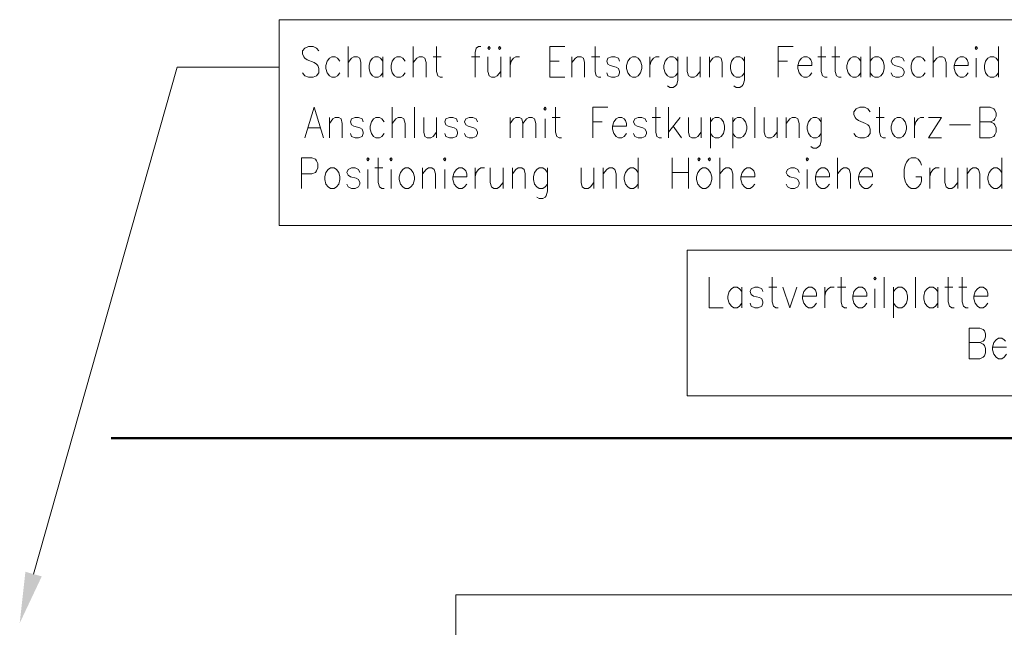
# Model space of a CAD drawing. Extents: x 193 to 943, y 26 to 526.
# Tile 16 of 207: x 245 to 306, y 143 to 180. Entities that reach past the tile are written whole.
import ezdxf
from ezdxf.lldxf.tags import DXFTag

# ---------------------------------------------------------------- set-up
doc = ezdxf.new("R2010")
doc.units = 0
doc.layers.get('0').update_dxf_attribs({"lineweight": 25})
doc.layers.add('KG4_HLS_S_____ZEICHNEN_EXIT', color=180, linetype='GRENZE1', lineweight=50, true_color=0x3f00ff)
doc.layers.add('KG4_HLS_TEXTE', color=7, linetype='Continuous', lineweight=13)
tags = doc.linetypes.add('GRENZE1', pattern='A,0.25,-0.1,[133,ARIALN.TTF,S=0.1,R=0,X=-0.1,Y=0],-0.1,1', length=1.45).pattern_tags.tags
tags[16:17] = [DXFTag(74, 4), DXFTag(75, 0), DXFTag(340, '0'), DXFTag(46, 1.0), DXFTag(50, 0.0), DXFTag(44, 0.0), DXFTag(45, 0.0)]
tags[14:15] = [DXFTag(74, 4), DXFTag(75, 0), DXFTag(340, '0'), DXFTag(46, 1.0), DXFTag(50, 0.0), DXFTag(44, 0.0), DXFTag(45, 0.0)]
tags[4:5] = [DXFTag(74, 4), DXFTag(75, 0), DXFTag(340, '0'), DXFTag(46, 1.0), DXFTag(50, 0.0), DXFTag(44, 0.0), DXFTag(45, 0.0)]
tags = doc.linetypes.add('STRICHPUNKT2', pattern=[12.7, 6.35, -3.175, 0, -3.175]).pattern_tags.tags
tags[10:11] = [DXFTag(74, 4), DXFTag(75, 0), DXFTag(340, '0'), DXFTag(46, 0.0), DXFTag(50, 0.0), DXFTag(44, 0.0), DXFTag(45, 0.0)]
tags[8:9] = [DXFTag(74, 4), DXFTag(75, 0), DXFTag(340, '0'), DXFTag(46, 0.0), DXFTag(50, 0.0), DXFTag(44, 0.0), DXFTag(45, 0.0)]
tags[6:7] = [DXFTag(74, 4), DXFTag(75, 0), DXFTag(340, '0'), DXFTag(46, 0.0), DXFTag(50, 0.0), DXFTag(44, 0.0), DXFTag(45, 0.0)]
tags[4:5] = [DXFTag(74, 4), DXFTag(75, 0), DXFTag(340, '0'), DXFTag(46, 0.0), DXFTag(50, 0.0), DXFTag(44, 0.0), DXFTag(45, 0.0)]

# ---------------------------------------------------------------- blocks, each defined once
blk = doc.blocks.new('DWGOBJEKT-A069I18W7N', base_point=(245.355, 143.036))
at = {"color": 0, "linetype": 'ByBlock', "lineweight": -2, "ltscale": 0.13}
for p, q in [((261.253, 180.014), (353.91, 180.014)), ((261.253, 167.402), (261.253, 180.014)), ((262.831, 178.275), (262.688, 178.096)), ((262.688, 178.096), (262.688, 177.918)), ((263.045, 178.364), (262.831, 178.275)), ((263.331, 178.364), (263.045, 178.364)), ((263.545, 178.275), (263.331, 178.364)), ((263.688, 178.096), (263.545, 178.275)), ((265.474, 178.364), (265.474, 176.489)), ((269.474, 178.364), (269.474, 176.489)), ((270.903, 178.364), (270.903, 176.846)), ((273.331, 178.275), (273.26, 178.007)), ((273.26, 178.007), (273.26, 176.489)), ((273.474, 178.364), (273.331, 178.275)), ((273.617, 178.364), (273.474, 178.364)), ((274.117, 178.364), (274.045, 178.275)), ((274.045, 178.275), (274.117, 178.186)), ((274.188, 178.275), (274.117, 178.364)), ((274.117, 178.186), (274.188, 178.275)), ((274.76, 178.364), (274.688, 178.275)), ((274.688, 178.275), (274.76, 178.186)), ((274.831, 178.275), (274.76, 178.364)), ((274.76, 178.186), (274.831, 178.275)), ((277.831, 178.364), (277.831, 176.489)), ((277.831, 178.364), (278.76, 178.364)), ((280.617, 178.364), (280.617, 176.846)), ((291.831, 178.364), (291.831, 176.489)), ((291.831, 178.364), (292.76, 178.364)), ((294.474, 178.364), (294.474, 176.846)), ((295.331, 178.364), (295.331, 176.846)), ((297.474, 178.364), (297.474, 176.489)), ((301.331, 178.364), (301.331, 176.489)), ((303.974, 178.364), (303.903, 178.275)), ((303.903, 178.275), (303.974, 178.186)), ((304.045, 178.275), (303.974, 178.364)), ((303.974, 178.186), (304.045, 178.275)), ((305.331, 178.364), (305.331, 176.489)), ((262.688, 177.918), (262.76, 177.739)), ((262.76, 177.739), (262.831, 177.65)), ((262.831, 177.65), (262.974, 177.561)), ((262.974, 177.561), (263.403, 177.382)), ((263.403, 177.382), (263.545, 177.293)), ((264.188, 177.471), (264.117, 177.203)), ((264.331, 177.65), (264.188, 177.471)), ((264.474, 177.739), (264.331, 177.65)), ((264.688, 177.739), (264.474, 177.739)), ((264.831, 177.65), (264.688, 177.739)), ((264.974, 177.471), (264.831, 177.65)), ((265.474, 177.382), (265.688, 177.65)), ((265.688, 177.65), (265.831, 177.739)), ((265.831, 177.739), (266.045, 177.739)), ((266.045, 177.739), (266.188, 177.65)), ((266.188, 177.65), (266.26, 177.382)), ((266.26, 177.382), (266.26, 176.489)), ((266.831, 177.471), (266.76, 177.203)), ((266.974, 177.65), (266.831, 177.471)), ((267.117, 177.739), (266.974, 177.65)), ((267.331, 177.739), (267.117, 177.739)), ((267.474, 177.65), (267.331, 177.739)), ((267.617, 177.471), (267.474, 177.65)), ((267.617, 177.739), (267.617, 176.489)), ((268.188, 177.471), (268.117, 177.203)), ((268.331, 177.65), (268.188, 177.471)), ((268.474, 177.739), (268.331, 177.65)), ((268.688, 177.739), (268.474, 177.739)), ((268.831, 177.65), (268.688, 177.739)), ((268.974, 177.471), (268.831, 177.65)), ((269.474, 177.382), (269.688, 177.65)), ((269.688, 177.65), (269.831, 177.739)), ((269.831, 177.739), (270.045, 177.739)), ((270.045, 177.739), (270.188, 177.65)), ((270.188, 177.65), (270.26, 177.382)), ((270.26, 177.382), (270.26, 176.489)), ((270.688, 177.739), (271.188, 177.739)), ((273.045, 177.739), (273.545, 177.739)), ((274.045, 177.739), (274.045, 176.846)), ((274.831, 177.739), (274.831, 176.489)), ((275.403, 177.739), (275.403, 176.489)), ((275.403, 177.203), (275.474, 177.471)), ((275.474, 177.471), (275.617, 177.65)), ((275.617, 177.65), (275.76, 177.739)), ((275.76, 177.739), (275.974, 177.739)), ((277.831, 177.471), (278.403, 177.471)), ((279.188, 177.739), (279.188, 176.489)), ((279.188, 177.382), (279.403, 177.65)), ((279.403, 177.65), (279.545, 177.739)), ((279.545, 177.739), (279.76, 177.739)), ((279.76, 177.739), (279.903, 177.65)), ((279.903, 177.65), (279.974, 177.382)), ((279.974, 177.382), (279.974, 176.489)), ((280.403, 177.739), (280.903, 177.739)), ((281.403, 177.65), (281.331, 177.471)), ((281.331, 177.471), (281.403, 177.293)), ((281.617, 177.739), (281.403, 177.65)), ((281.831, 177.739), (281.617, 177.739)), ((282.045, 177.65), (281.831, 177.739)), ((282.117, 177.471), (282.045, 177.65)), ((282.617, 177.471), (282.545, 177.203)), ((282.76, 177.65), (282.617, 177.471)), ((282.903, 177.739), (282.76, 177.65)), ((283.117, 177.739), (282.903, 177.739)), ((283.26, 177.65), (283.117, 177.739)), ((283.403, 177.471), (283.26, 177.65)), ((283.474, 177.203), (283.403, 177.471)), ((283.974, 177.739), (283.974, 176.489)), ((283.974, 177.203), (284.045, 177.471)), ((284.045, 177.471), (284.188, 177.65)), ((284.188, 177.65), (284.331, 177.739)), ((284.331, 177.739), (284.545, 177.739)), ((284.903, 177.471), (284.831, 177.203)), ((285.045, 177.65), (284.903, 177.471)), ((285.188, 177.739), (285.045, 177.65)), ((285.403, 177.739), (285.188, 177.739)), ((285.545, 177.65), (285.403, 177.739)), ((285.688, 177.471), (285.545, 177.65)), ((285.688, 177.739), (285.688, 176.311)), ((286.26, 177.739), (286.26, 176.846)), ((287.045, 177.739), (287.045, 176.489)), ((287.617, 177.739), (287.617, 176.489)), ((287.617, 177.382), (287.831, 177.65)), ((287.831, 177.65), (287.974, 177.739)), ((287.974, 177.739), (288.188, 177.739)), ((288.188, 177.739), (288.331, 177.65)), ((288.331, 177.65), (288.403, 177.382)), ((288.403, 177.382), (288.403, 176.489)), ((288.974, 177.471), (288.903, 177.203)), ((289.117, 177.65), (288.974, 177.471)), ((289.26, 177.739), (289.117, 177.65)), ((289.474, 177.739), (289.26, 177.739)), ((289.617, 177.65), (289.474, 177.739)), ((289.76, 177.471), (289.617, 177.65)), ((289.76, 177.739), (289.76, 176.311)), ((291.831, 177.471), (292.403, 177.471)), ((293.117, 177.471), (293.045, 177.203)), ((293.26, 177.65), (293.117, 177.471)), ((293.403, 177.739), (293.26, 177.65)), ((293.617, 177.739), (293.403, 177.739)), ((293.76, 177.65), (293.617, 177.739)), ((293.831, 177.561), (293.76, 177.65)), ((293.903, 177.382), (293.831, 177.561)), ((293.903, 177.203), (293.903, 177.382)), ((294.26, 177.739), (294.76, 177.739)), ((295.117, 177.739), (295.617, 177.739)), ((296.117, 177.471), (296.045, 177.203)), ((296.26, 177.65), (296.117, 177.471)), ((296.403, 177.739), (296.26, 177.65)), ((296.617, 177.739), (296.403, 177.739)), ((296.76, 177.65), (296.617, 177.739)), ((296.903, 177.471), (296.76, 177.65)), ((296.903, 177.739), (296.903, 176.489)), ((297.474, 177.471), (297.617, 177.65)), ((297.617, 177.65), (297.76, 177.739)), ((297.76, 177.739), (297.974, 177.739)), ((297.974, 177.739), (298.117, 177.65)), ((298.117, 177.65), (298.26, 177.471)), ((298.26, 177.471), (298.331, 177.203)), ((298.831, 177.65), (298.76, 177.471)), ((298.76, 177.471), (298.831, 177.293)), ((299.045, 177.739), (298.831, 177.65)), ((299.26, 177.739), (299.045, 177.739)), ((299.474, 177.65), (299.26, 177.739)), ((299.545, 177.471), (299.474, 177.65)), ((300.045, 177.471), (299.974, 177.203)), ((300.188, 177.65), (300.045, 177.471)), ((300.331, 177.739), (300.188, 177.65)), ((300.545, 177.739), (300.331, 177.739)), ((300.688, 177.65), (300.545, 177.739)), ((300.831, 177.471), (300.688, 177.65)), ((301.331, 177.382), (301.545, 177.65)), ((301.545, 177.65), (301.688, 177.739)), ((301.688, 177.739), (301.903, 177.739)), ((301.903, 177.739), (302.045, 177.65)), ((302.045, 177.65), (302.117, 177.382)), ((302.117, 177.382), (302.117, 176.489)), ((302.688, 177.471), (302.617, 177.203)), ((302.831, 177.65), (302.688, 177.471)), ((302.974, 177.739), (302.831, 177.65)), ((303.188, 177.739), (302.974, 177.739)), ((303.331, 177.65), (303.188, 177.739)), ((303.403, 177.561), (303.331, 177.65)), ((303.474, 177.382), (303.403, 177.561)), ((303.474, 177.203), (303.474, 177.382)), ((303.974, 177.65), (303.974, 176.489)), ((304.545, 177.471), (304.474, 177.203)), ((304.688, 177.65), (304.545, 177.471)), ((304.831, 177.739), (304.688, 177.65)), ((305.045, 177.739), (304.831, 177.739)), ((305.188, 177.65), (305.045, 177.739)), ((305.331, 177.471), (305.188, 177.65)), ((246.206, 146.043), (255.003, 177.114)), ((255.003, 177.114), (261.253, 177.114)), ((263.545, 177.293), (263.617, 177.203)), ((263.617, 177.203), (263.688, 177.025)), ((263.688, 177.025), (263.688, 176.757)), ((264.117, 177.203), (264.117, 177.025)), ((264.117, 177.025), (264.188, 176.757)), ((266.76, 177.203), (266.76, 177.025)), ((266.76, 177.025), (266.831, 176.757)), ((268.117, 177.203), (268.117, 177.025)), ((268.117, 177.025), (268.188, 176.757)), ((270.903, 176.846), (270.974, 176.578)), ((274.045, 176.846), (274.117, 176.578)), ((274.617, 176.578), (274.831, 176.846)), ((280.617, 176.846), (280.688, 176.578)), ((281.403, 177.293), (281.545, 177.203)), ((281.545, 177.203), (281.903, 177.114)), ((281.903, 177.114), (282.045, 177.025)), ((282.045, 177.025), (282.117, 176.846)), ((282.117, 176.846), (282.117, 176.757)), ((282.545, 177.203), (282.545, 177.025)), ((282.545, 177.025), (282.617, 176.757)), ((283.403, 176.757), (283.474, 177.025)), ((283.474, 177.025), (283.474, 177.203)), ((284.831, 177.203), (284.831, 177.025)), ((284.831, 177.025), (284.903, 176.757)), ((286.26, 176.846), (286.331, 176.578)), ((286.831, 176.578), (287.045, 176.846)), ((288.903, 177.203), (288.903, 177.025)), ((288.903, 177.025), (288.974, 176.757)), ((293.045, 177.203), (293.903, 177.203)), ((293.045, 177.203), (293.045, 177.025)), ((293.045, 177.025), (293.117, 176.757)), ((294.474, 176.846), (294.545, 176.578)), ((295.331, 176.846), (295.403, 176.578)), ((296.045, 177.203), (296.045, 177.025)), ((296.045, 177.025), (296.117, 176.757)), ((298.331, 177.025), (298.26, 176.757)), ((298.331, 177.203), (298.331, 177.025)), ((298.831, 177.293), (298.974, 177.203)), ((298.974, 177.203), (299.331, 177.114)), ((299.331, 177.114), (299.474, 177.025)), ((299.474, 177.025), (299.545, 176.846)), ((299.545, 176.846), (299.545, 176.757)), ((299.974, 177.203), (299.974, 177.025)), ((299.974, 177.025), (300.045, 176.757)), ((302.617, 177.203), (303.474, 177.203)), ((302.617, 177.203), (302.617, 177.025)), ((302.617, 177.025), (302.688, 176.757)), ((304.474, 177.203), (304.474, 177.025)), ((304.474, 177.025), (304.545, 176.757)), ((262.831, 176.578), (262.688, 176.757)), ((263.045, 176.489), (262.831, 176.578)), ((263.331, 176.489), (263.045, 176.489)), ((263.545, 176.578), (263.331, 176.489)), ((263.688, 176.757), (263.545, 176.578)), ((264.188, 176.757), (264.331, 176.578)), ((264.331, 176.578), (264.474, 176.489)), ((264.474, 176.489), (264.688, 176.489)), ((264.688, 176.489), (264.831, 176.578)), ((264.831, 176.578), (264.974, 176.757)), ((266.831, 176.757), (266.974, 176.578)), ((266.974, 176.578), (267.117, 176.489)), ((267.117, 176.489), (267.331, 176.489)), ((267.331, 176.489), (267.474, 176.578)), ((267.474, 176.578), (267.617, 176.757)), ((268.188, 176.757), (268.331, 176.578)), ((268.331, 176.578), (268.474, 176.489)), ((268.474, 176.489), (268.688, 176.489)), ((268.688, 176.489), (268.831, 176.578)), ((268.831, 176.578), (268.974, 176.757)), ((270.974, 176.578), (271.117, 176.489)), ((271.117, 176.489), (271.26, 176.489)), ((274.117, 176.578), (274.26, 176.489)), ((274.26, 176.489), (274.474, 176.489)), ((274.474, 176.489), (274.617, 176.578)), ((277.831, 176.489), (278.76, 176.489)), ((280.688, 176.578), (280.831, 176.489)), ((280.831, 176.489), (280.974, 176.489)), ((281.403, 176.578), (281.331, 176.757)), ((281.617, 176.489), (281.403, 176.578)), ((281.831, 176.489), (281.617, 176.489)), ((282.045, 176.578), (281.831, 176.489)), ((282.117, 176.757), (282.045, 176.578)), ((282.617, 176.757), (282.76, 176.578)), ((282.76, 176.578), (282.903, 176.489)), ((282.903, 176.489), (283.117, 176.489)), ((283.117, 176.489), (283.26, 176.578)), ((283.26, 176.578), (283.403, 176.757)), ((284.903, 176.757), (285.045, 176.578)), ((285.045, 176.578), (285.188, 176.489)), ((285.188, 176.489), (285.403, 176.489)), ((285.403, 176.489), (285.545, 176.578)), ((285.545, 176.578), (285.688, 176.757)), ((285.688, 176.311), (285.617, 176.043)), ((286.331, 176.578), (286.474, 176.489)), ((286.474, 176.489), (286.688, 176.489)), ((286.688, 176.489), (286.831, 176.578)), ((288.974, 176.757), (289.117, 176.578)), ((289.117, 176.578), (289.26, 176.489)), ((289.26, 176.489), (289.474, 176.489)), ((289.474, 176.489), (289.617, 176.578)), ((289.617, 176.578), (289.76, 176.757)), ((289.76, 176.311), (289.688, 176.043)), ((293.117, 176.757), (293.26, 176.578)), ((293.26, 176.578), (293.403, 176.489)), ((293.403, 176.489), (293.617, 176.489)), ((293.617, 176.489), (293.76, 176.578)), ((293.76, 176.578), (293.903, 176.757)), ((294.545, 176.578), (294.688, 176.489)), ((294.688, 176.489), (294.831, 176.489)), ((295.403, 176.578), (295.545, 176.489)), ((295.545, 176.489), (295.688, 176.489)), ((296.117, 176.757), (296.26, 176.578)), ((296.26, 176.578), (296.403, 176.489)), ((296.403, 176.489), (296.617, 176.489)), ((296.617, 176.489), (296.76, 176.578)), ((296.76, 176.578), (296.903, 176.757)), ((297.617, 176.578), (297.474, 176.757)), ((297.76, 176.489), (297.617, 176.578)), ((297.974, 176.489), (297.76, 176.489)), ((298.117, 176.578), (297.974, 176.489)), ((298.26, 176.757), (298.117, 176.578)), ((298.831, 176.578), (298.76, 176.757)), ((299.045, 176.489), (298.831, 176.578)), ((299.26, 176.489), (299.045, 176.489)), ((299.474, 176.578), (299.26, 176.489)), ((299.545, 176.757), (299.474, 176.578)), ((300.045, 176.757), (300.188, 176.578)), ((300.188, 176.578), (300.331, 176.489)), ((300.331, 176.489), (300.545, 176.489)), ((300.545, 176.489), (300.688, 176.578)), ((300.688, 176.578), (300.831, 176.757)), ((302.688, 176.757), (302.831, 176.578)), ((302.831, 176.578), (302.974, 176.489)), ((302.974, 176.489), (303.188, 176.489)), ((303.188, 176.489), (303.331, 176.578)), ((303.331, 176.578), (303.474, 176.757)), ((304.545, 176.757), (304.688, 176.578)), ((304.688, 176.578), (304.831, 176.489)), ((304.831, 176.489), (305.045, 176.489)), ((305.045, 176.489), (305.188, 176.578)), ((305.188, 176.578), (305.331, 176.757)), ((285.188, 175.864), (285.045, 175.953)), ((285.403, 175.864), (285.188, 175.864)), ((285.545, 175.953), (285.403, 175.864)), ((285.617, 176.043), (285.545, 175.953)), ((289.26, 175.864), (289.117, 175.953)), ((289.474, 175.864), (289.26, 175.864)), ((289.617, 175.953), (289.474, 175.864)), ((289.688, 176.043), (289.617, 175.953)), ((263.403, 174.645), (262.831, 172.77)), ((263.403, 174.645), (263.974, 172.77)), ((268.188, 174.645), (268.188, 172.77)), ((269.545, 174.645), (269.545, 172.77)), ((277.545, 174.645), (277.474, 174.556)), ((277.474, 174.556), (277.545, 174.467)), ((277.617, 174.556), (277.545, 174.645)), ((277.545, 174.467), (277.617, 174.556)), ((278.188, 174.645), (278.188, 173.128)), ((280.474, 174.645), (280.474, 172.77)), ((280.474, 174.645), (281.403, 174.645)), ((284.331, 174.645), (284.331, 173.128)), ((285.117, 174.645), (285.117, 172.77)), ((290.403, 174.645), (290.403, 172.77)), ((296.617, 174.556), (296.474, 174.378)), ((296.474, 174.378), (296.474, 174.199)), ((296.831, 174.645), (296.617, 174.556)), ((297.117, 174.645), (296.831, 174.645)), ((297.331, 174.556), (297.117, 174.645)), ((297.474, 174.378), (297.331, 174.556)), ((298.045, 174.645), (298.045, 173.128)), ((304.188, 174.645), (304.188, 172.77)), ((304.188, 174.645), (304.831, 174.645)), ((304.831, 174.645), (305.045, 174.556)), ((305.045, 174.556), (305.117, 174.467)), ((305.117, 174.467), (305.188, 174.288)), ((264.331, 174.02), (264.331, 172.77)), ((264.331, 173.663), (264.545, 173.931)), ((264.545, 173.931), (264.688, 174.02)), ((264.688, 174.02), (264.903, 174.02)), ((264.903, 174.02), (265.045, 173.931)), ((265.045, 173.931), (265.117, 173.663)), ((265.688, 173.931), (265.617, 173.753)), ((265.903, 174.02), (265.688, 173.931)), ((266.117, 174.02), (265.903, 174.02)), ((266.331, 173.931), (266.117, 174.02)), ((266.403, 173.753), (266.331, 173.931)), ((267.045, 173.931), (266.903, 173.753)), ((267.188, 174.02), (267.045, 173.931)), ((267.403, 174.02), (267.188, 174.02)), ((267.545, 173.931), (267.403, 174.02)), ((267.688, 173.753), (267.545, 173.931)), ((268.188, 173.663), (268.403, 173.931)), ((268.403, 173.931), (268.545, 174.02)), ((268.545, 174.02), (268.76, 174.02)), ((268.76, 174.02), (268.903, 173.931)), ((268.903, 173.931), (268.974, 173.663)), ((270.117, 174.02), (270.117, 173.128)), ((270.903, 174.02), (270.903, 172.77)), ((271.474, 173.931), (271.403, 173.753)), ((271.688, 174.02), (271.474, 173.931)), ((271.903, 174.02), (271.688, 174.02)), ((272.117, 173.931), (271.903, 174.02)), ((272.188, 173.753), (272.117, 173.931)), ((272.688, 173.931), (272.617, 173.753)), ((272.903, 174.02), (272.688, 173.931)), ((273.117, 174.02), (272.903, 174.02)), ((273.331, 173.931), (273.117, 174.02)), ((273.403, 173.753), (273.331, 173.931)), ((275.403, 174.02), (275.403, 172.77)), ((275.403, 173.663), (275.617, 173.931)), ((275.617, 173.931), (275.76, 174.02)), ((275.76, 174.02), (275.974, 174.02)), ((275.974, 174.02), (276.117, 173.931)), ((276.117, 173.931), (276.188, 173.663)), ((276.188, 173.663), (276.403, 173.931)), ((276.403, 173.931), (276.545, 174.02)), ((276.545, 174.02), (276.76, 174.02)), ((276.76, 174.02), (276.903, 173.931)), ((276.903, 173.931), (276.974, 173.663)), ((277.545, 173.931), (277.545, 172.77)), ((277.974, 174.02), (278.474, 174.02)), ((281.903, 173.931), (281.76, 173.753)), ((282.045, 174.02), (281.903, 173.931)), ((282.26, 174.02), (282.045, 174.02)), ((282.403, 173.931), (282.26, 174.02)), ((282.474, 173.842), (282.403, 173.931)), ((282.545, 173.663), (282.474, 173.842)), ((283.045, 173.931), (282.974, 173.753)), ((283.26, 174.02), (283.045, 173.931)), ((283.474, 174.02), (283.26, 174.02)), ((283.688, 173.931), (283.474, 174.02)), ((283.76, 173.753), (283.688, 173.931)), ((284.117, 174.02), (284.617, 174.02)), ((285.831, 174.02), (285.117, 173.128)), ((286.331, 174.02), (286.331, 173.128)), ((287.117, 174.02), (287.117, 172.77)), ((287.688, 174.02), (287.688, 172.145)), ((287.688, 173.753), (287.831, 173.931)), ((287.831, 173.931), (287.974, 174.02)), ((287.974, 174.02), (288.188, 174.02)), ((288.188, 174.02), (288.331, 173.931)), ((288.331, 173.931), (288.474, 173.753)), ((289.045, 174.02), (289.045, 172.145)), ((289.045, 173.753), (289.188, 173.931)), ((289.188, 173.931), (289.331, 174.02)), ((289.331, 174.02), (289.545, 174.02)), ((289.545, 174.02), (289.688, 173.931)), ((289.688, 173.931), (289.831, 173.753)), ((290.974, 174.02), (290.974, 173.128)), ((291.76, 174.02), (291.76, 172.77)), ((292.331, 174.02), (292.331, 172.77)), ((292.331, 173.663), (292.545, 173.931)), ((292.545, 173.931), (292.688, 174.02)), ((292.688, 174.02), (292.903, 174.02)), ((292.903, 174.02), (293.045, 173.931)), ((293.045, 173.931), (293.117, 173.663)), ((293.831, 173.931), (293.688, 173.753)), ((293.974, 174.02), (293.831, 173.931)), ((294.188, 174.02), (293.974, 174.02)), ((294.331, 173.931), (294.188, 174.02)), ((294.474, 173.753), (294.331, 173.931)), ((294.474, 174.02), (294.474, 172.592)), ((296.474, 174.199), (296.545, 174.02)), ((296.545, 174.02), (296.617, 173.931)), ((296.617, 173.931), (296.76, 173.842)), ((296.76, 173.842), (297.188, 173.663)), ((297.831, 174.02), (298.331, 174.02)), ((298.974, 173.931), (298.831, 173.753)), ((299.117, 174.02), (298.974, 173.931)), ((299.331, 174.02), (299.117, 174.02)), ((299.474, 173.931), (299.331, 174.02)), ((299.617, 173.753), (299.474, 173.931)), ((300.188, 174.02), (300.188, 172.77)), ((300.26, 173.753), (300.403, 173.931)), ((300.403, 173.931), (300.545, 174.02)), ((300.545, 174.02), (300.76, 174.02)), ((301.831, 174.02), (301.045, 172.77)), ((301.045, 174.02), (301.831, 174.02)), ((305.045, 173.842), (304.831, 173.753)), ((305.117, 173.931), (305.045, 173.842)), ((305.188, 174.11), (305.117, 173.931)), ((305.188, 174.288), (305.188, 174.11)), ((263.045, 173.395), (263.76, 173.395)), ((265.117, 173.663), (265.117, 172.77)), ((265.617, 173.753), (265.688, 173.574)), ((265.688, 173.574), (265.831, 173.485)), ((265.831, 173.485), (266.188, 173.395)), ((266.188, 173.395), (266.331, 173.306)), ((266.331, 173.306), (266.403, 173.128)), ((266.903, 173.753), (266.831, 173.485)), ((266.831, 173.485), (266.831, 173.306)), ((266.831, 173.306), (266.903, 173.038)), ((268.974, 173.663), (268.974, 172.77)), ((271.403, 173.753), (271.474, 173.574)), ((271.474, 173.574), (271.617, 173.485)), ((271.617, 173.485), (271.974, 173.395)), ((271.974, 173.395), (272.117, 173.306)), ((272.117, 173.306), (272.188, 173.128)), ((272.617, 173.753), (272.688, 173.574)), ((272.688, 173.574), (272.831, 173.485)), ((272.831, 173.485), (273.188, 173.395)), ((273.188, 173.395), (273.331, 173.306)), ((273.331, 173.306), (273.403, 173.128)), ((276.188, 173.663), (276.188, 172.77)), ((276.974, 173.663), (276.974, 172.77)), ((280.474, 173.753), (281.045, 173.753)), ((281.76, 173.753), (281.688, 173.485)), ((281.688, 173.485), (282.545, 173.485)), ((281.688, 173.485), (281.688, 173.306)), ((281.688, 173.306), (281.76, 173.038)), ((282.545, 173.485), (282.545, 173.663)), ((282.974, 173.753), (283.045, 173.574)), ((283.045, 173.574), (283.188, 173.485)), ((283.188, 173.485), (283.545, 173.395)), ((283.545, 173.395), (283.688, 173.306)), ((283.688, 173.306), (283.76, 173.128)), ((285.403, 173.485), (285.903, 172.77)), ((288.474, 173.753), (288.545, 173.485)), ((288.545, 173.306), (288.474, 173.038)), ((288.545, 173.485), (288.545, 173.306)), ((289.831, 173.753), (289.903, 173.485)), ((289.903, 173.306), (289.831, 173.038)), ((289.903, 173.485), (289.903, 173.306)), ((293.117, 173.663), (293.117, 172.77)), ((293.688, 173.753), (293.617, 173.485)), ((293.617, 173.485), (293.617, 173.306)), ((293.617, 173.306), (293.688, 173.038)), ((297.188, 173.663), (297.331, 173.574)), ((297.331, 173.574), (297.403, 173.485)), ((297.403, 173.485), (297.474, 173.306)), ((297.474, 173.306), (297.474, 173.038)), ((298.831, 173.753), (298.76, 173.485)), ((298.76, 173.485), (298.76, 173.306)), ((298.76, 173.306), (298.831, 173.038)), ((299.688, 173.485), (299.617, 173.753)), ((299.617, 173.038), (299.688, 173.306)), ((299.688, 173.306), (299.688, 173.485)), ((300.188, 173.485), (300.26, 173.753)), ((302.331, 173.574), (303.617, 173.574)), ((304.188, 173.753), (304.831, 173.753)), ((304.831, 173.753), (305.045, 173.663)), ((305.045, 173.663), (305.117, 173.574)), ((305.117, 173.574), (305.188, 173.395)), ((305.188, 173.395), (305.188, 173.128)), ((265.688, 172.86), (265.617, 173.038)), ((265.903, 172.77), (265.688, 172.86)), ((266.117, 172.77), (265.903, 172.77)), ((266.331, 172.86), (266.117, 172.77)), ((266.403, 173.038), (266.331, 172.86)), ((266.403, 173.128), (266.403, 173.038)), ((266.903, 173.038), (267.045, 172.86)), ((267.045, 172.86), (267.188, 172.77)), ((267.188, 172.77), (267.403, 172.77)), ((267.403, 172.77), (267.545, 172.86)), ((267.545, 172.86), (267.688, 173.038)), ((270.117, 173.128), (270.188, 172.86)), ((270.188, 172.86), (270.331, 172.77)), ((270.331, 172.77), (270.545, 172.77)), ((270.545, 172.77), (270.688, 172.86)), ((270.688, 172.86), (270.903, 173.128)), ((271.474, 172.86), (271.403, 173.038)), ((271.688, 172.77), (271.474, 172.86)), ((271.903, 172.77), (271.688, 172.77)), ((272.117, 172.86), (271.903, 172.77)), ((272.188, 173.038), (272.117, 172.86)), ((272.188, 173.128), (272.188, 173.038)), ((272.688, 172.86), (272.617, 173.038)), ((272.903, 172.77), (272.688, 172.86)), ((273.117, 172.77), (272.903, 172.77)), ((273.331, 172.86), (273.117, 172.77)), ((273.403, 173.038), (273.331, 172.86)), ((273.403, 173.128), (273.403, 173.038)), ((278.188, 173.128), (278.26, 172.86)), ((278.26, 172.86), (278.403, 172.77)), ((278.403, 172.77), (278.545, 172.77)), ((281.76, 173.038), (281.903, 172.86)), ((281.903, 172.86), (282.045, 172.77)), ((282.045, 172.77), (282.26, 172.77)), ((282.26, 172.77), (282.403, 172.86)), ((282.403, 172.86), (282.545, 173.038)), ((283.045, 172.86), (282.974, 173.038)), ((283.26, 172.77), (283.045, 172.86)), ((283.474, 172.77), (283.26, 172.77)), ((283.688, 172.86), (283.474, 172.77)), ((283.76, 173.038), (283.688, 172.86)), ((283.76, 173.128), (283.76, 173.038)), ((284.331, 173.128), (284.403, 172.86)), ((284.403, 172.86), (284.545, 172.77)), ((284.545, 172.77), (284.688, 172.77)), ((286.331, 173.128), (286.403, 172.86)), ((286.403, 172.86), (286.545, 172.77)), ((286.545, 172.77), (286.76, 172.77)), ((286.76, 172.77), (286.903, 172.86)), ((286.903, 172.86), (287.117, 173.128)), ((287.831, 172.86), (287.688, 173.038)), ((287.974, 172.77), (287.831, 172.86)), ((288.188, 172.77), (287.974, 172.77)), ((288.331, 172.86), (288.188, 172.77)), ((288.474, 173.038), (288.331, 172.86)), ((289.188, 172.86), (289.045, 173.038)), ((289.331, 172.77), (289.188, 172.86)), ((289.545, 172.77), (289.331, 172.77)), ((289.688, 172.86), (289.545, 172.77)), ((289.831, 173.038), (289.688, 172.86)), ((290.974, 173.128), (291.045, 172.86)), ((291.045, 172.86), (291.188, 172.77)), ((291.188, 172.77), (291.403, 172.77)), ((291.403, 172.77), (291.545, 172.86)), ((291.545, 172.86), (291.76, 173.128)), ((293.688, 173.038), (293.831, 172.86)), ((293.831, 172.86), (293.974, 172.77)), ((293.974, 172.77), (294.188, 172.77)), ((294.188, 172.77), (294.331, 172.86)), ((294.331, 172.86), (294.474, 173.038)), ((294.474, 172.592), (294.403, 172.324)), ((296.617, 172.86), (296.474, 173.038)), ((296.831, 172.77), (296.617, 172.86)), ((297.117, 172.77), (296.831, 172.77)), ((297.331, 172.86), (297.117, 172.77)), ((297.474, 173.038), (297.331, 172.86)), ((298.045, 173.128), (298.117, 172.86)), ((298.117, 172.86), (298.26, 172.77)), ((298.26, 172.77), (298.403, 172.77)), ((298.831, 173.038), (298.974, 172.86)), ((298.974, 172.86), (299.117, 172.77)), ((299.117, 172.77), (299.331, 172.77)), ((299.331, 172.77), (299.474, 172.86)), ((299.474, 172.86), (299.617, 173.038)), ((301.045, 172.77), (301.831, 172.77)), ((304.831, 172.77), (304.188, 172.77)), ((305.045, 172.86), (304.831, 172.77)), ((305.117, 172.949), (305.045, 172.86)), ((305.188, 173.128), (305.117, 172.949)), ((293.974, 172.145), (293.831, 172.235)), ((294.188, 172.145), (293.974, 172.145)), ((294.331, 172.235), (294.188, 172.145)), ((294.403, 172.324), (294.331, 172.235)), ((262.617, 171.552), (262.617, 169.677)), ((262.617, 171.552), (263.26, 171.552)), ((263.26, 171.552), (263.474, 171.462)), ((263.474, 171.462), (263.545, 171.373)), ((263.545, 171.373), (263.617, 171.195)), ((266.688, 171.552), (266.617, 171.462)), ((266.617, 171.462), (266.688, 171.373)), ((266.76, 171.462), (266.688, 171.552)), ((266.688, 171.373), (266.76, 171.462)), ((267.331, 171.552), (267.331, 170.034)), ((268.117, 171.552), (268.045, 171.462)), ((268.045, 171.462), (268.117, 171.373)), ((268.188, 171.462), (268.117, 171.552)), ((268.117, 171.373), (268.188, 171.462)), ((271.403, 171.552), (271.331, 171.462)), ((271.331, 171.462), (271.403, 171.373)), ((271.474, 171.462), (271.403, 171.552)), ((271.403, 171.373), (271.474, 171.462)), ((283.26, 171.552), (283.26, 169.677)), ((285.331, 171.552), (285.331, 169.677)), ((286.331, 171.552), (286.331, 169.677)), ((286.974, 171.552), (286.903, 171.462)), ((286.903, 171.462), (286.974, 171.373)), ((287.045, 171.462), (286.974, 171.552)), ((286.974, 171.373), (287.045, 171.462)), ((287.617, 171.552), (287.545, 171.462)), ((287.545, 171.462), (287.617, 171.373)), ((287.688, 171.462), (287.617, 171.552)), ((287.617, 171.373), (287.688, 171.462)), ((288.26, 171.552), (288.26, 169.677)), ((293.617, 171.552), (293.545, 171.462)), ((293.545, 171.462), (293.617, 171.373)), ((293.688, 171.462), (293.617, 171.552)), ((293.617, 171.373), (293.688, 171.462)), ((295.474, 171.552), (295.474, 169.677)), ((299.831, 171.462), (299.688, 171.284)), ((299.974, 171.552), (299.831, 171.462)), ((300.26, 171.552), (299.974, 171.552)), ((300.403, 171.462), (300.26, 171.552)), ((300.545, 171.284), (300.403, 171.462)), ((305.545, 171.552), (305.545, 169.677)), ((263.545, 170.748), (263.474, 170.659)), ((263.617, 170.927), (263.545, 170.748)), ((263.617, 171.195), (263.617, 170.927)), ((264.26, 170.837), (264.117, 170.659)), ((264.403, 170.927), (264.26, 170.837)), ((264.617, 170.927), (264.403, 170.927)), ((264.76, 170.837), (264.617, 170.927)), ((264.903, 170.659), (264.76, 170.837)), ((265.474, 170.837), (265.403, 170.659)), ((265.688, 170.927), (265.474, 170.837)), ((265.903, 170.927), (265.688, 170.927)), ((266.117, 170.837), (265.903, 170.927)), ((266.188, 170.659), (266.117, 170.837)), ((266.688, 170.837), (266.688, 169.677)), ((267.117, 170.927), (267.617, 170.927)), ((268.117, 170.837), (268.117, 169.677)), ((268.831, 170.837), (268.688, 170.659)), ((268.974, 170.927), (268.831, 170.837)), ((269.188, 170.927), (268.974, 170.927)), ((269.331, 170.837), (269.188, 170.927)), ((269.474, 170.659), (269.331, 170.837)), ((270.045, 170.927), (270.045, 169.677)), ((270.045, 170.57), (270.26, 170.837)), ((270.26, 170.837), (270.403, 170.927)), ((270.403, 170.927), (270.617, 170.927)), ((270.617, 170.927), (270.76, 170.837)), ((270.76, 170.837), (270.831, 170.57)), ((271.403, 170.837), (271.403, 169.677)), ((272.117, 170.837), (271.974, 170.659)), ((272.26, 170.927), (272.117, 170.837)), ((272.474, 170.927), (272.26, 170.927)), ((272.617, 170.837), (272.474, 170.927)), ((272.688, 170.748), (272.617, 170.837)), ((272.76, 170.57), (272.688, 170.748)), ((273.26, 170.927), (273.26, 169.677)), ((273.331, 170.659), (273.474, 170.837)), ((273.474, 170.837), (273.617, 170.927)), ((273.617, 170.927), (273.831, 170.927)), ((274.188, 170.927), (274.188, 170.034)), ((274.974, 170.927), (274.974, 169.677)), ((275.545, 170.927), (275.545, 169.677)), ((275.545, 170.57), (275.76, 170.837)), ((275.76, 170.837), (275.903, 170.927)), ((275.903, 170.927), (276.117, 170.927)), ((276.117, 170.927), (276.26, 170.837)), ((276.26, 170.837), (276.331, 170.57)), ((277.045, 170.837), (276.903, 170.659)), ((277.188, 170.927), (277.045, 170.837)), ((277.403, 170.927), (277.188, 170.927)), ((277.545, 170.837), (277.403, 170.927)), ((277.688, 170.659), (277.545, 170.837)), ((277.688, 170.927), (277.688, 169.498)), ((279.76, 170.927), (279.76, 170.034)), ((280.545, 170.927), (280.545, 169.677)), ((281.117, 170.927), (281.117, 169.677)), ((281.117, 170.57), (281.331, 170.837)), ((281.331, 170.837), (281.474, 170.927)), ((281.474, 170.927), (281.688, 170.927)), ((281.688, 170.927), (281.831, 170.837)), ((281.831, 170.837), (281.903, 170.57)), ((282.617, 170.837), (282.474, 170.659)), ((282.76, 170.927), (282.617, 170.837)), ((282.974, 170.927), (282.76, 170.927)), ((283.117, 170.837), (282.974, 170.927)), ((283.26, 170.659), (283.117, 170.837)), ((287.045, 170.837), (286.903, 170.659)), ((287.188, 170.927), (287.045, 170.837)), ((287.403, 170.927), (287.188, 170.927)), ((287.545, 170.837), (287.403, 170.927)), ((287.688, 170.659), (287.545, 170.837)), ((288.26, 170.57), (288.474, 170.837)), ((288.474, 170.837), (288.617, 170.927)), ((288.617, 170.927), (288.831, 170.927)), ((288.831, 170.927), (288.974, 170.837)), ((288.974, 170.837), (289.045, 170.57)), ((289.76, 170.837), (289.617, 170.659)), ((289.903, 170.927), (289.76, 170.837)), ((290.117, 170.927), (289.903, 170.927)), ((290.26, 170.837), (290.117, 170.927)), ((290.331, 170.748), (290.26, 170.837)), ((290.403, 170.57), (290.331, 170.748)), ((292.403, 170.837), (292.331, 170.659)), ((292.617, 170.927), (292.403, 170.837)), ((292.831, 170.927), (292.617, 170.927)), ((293.045, 170.837), (292.831, 170.927)), ((293.117, 170.659), (293.045, 170.837)), ((293.617, 170.837), (293.617, 169.677)), ((294.331, 170.837), (294.188, 170.659)), ((294.474, 170.927), (294.331, 170.837)), ((294.688, 170.927), (294.474, 170.927)), ((294.831, 170.837), (294.688, 170.927)), ((294.903, 170.748), (294.831, 170.837)), ((294.974, 170.57), (294.903, 170.748)), ((295.474, 170.57), (295.688, 170.837)), ((295.688, 170.837), (295.831, 170.927)), ((295.831, 170.927), (296.045, 170.927)), ((296.045, 170.927), (296.188, 170.837)), ((296.188, 170.837), (296.26, 170.57)), ((296.974, 170.837), (296.831, 170.659)), ((297.117, 170.927), (296.974, 170.837)), ((297.331, 170.927), (297.117, 170.927)), ((297.474, 170.837), (297.331, 170.927)), ((297.545, 170.748), (297.474, 170.837)), ((297.617, 170.57), (297.545, 170.748)), ((299.617, 171.105), (299.545, 170.837)), ((299.545, 170.837), (299.545, 170.391)), ((299.688, 171.284), (299.617, 171.105)), ((300.617, 171.105), (300.545, 171.284)), ((301.117, 170.927), (301.117, 169.677)), ((301.188, 170.659), (301.331, 170.837)), ((301.331, 170.837), (301.474, 170.927)), ((301.474, 170.927), (301.688, 170.927)), ((302.045, 170.927), (302.045, 170.034)), ((302.831, 170.927), (302.831, 169.677)), ((303.403, 170.927), (303.403, 169.677)), ((303.403, 170.57), (303.617, 170.837)), ((303.617, 170.837), (303.76, 170.927)), ((303.76, 170.927), (303.974, 170.927)), ((303.974, 170.927), (304.117, 170.837)), ((304.117, 170.837), (304.188, 170.57)), ((304.903, 170.837), (304.76, 170.659)), ((305.045, 170.927), (304.903, 170.837)), ((305.26, 170.927), (305.045, 170.927)), ((305.403, 170.837), (305.26, 170.927)), ((305.545, 170.659), (305.403, 170.837)), ((263.26, 170.57), (262.617, 170.57)), ((263.474, 170.659), (263.26, 170.57)), ((264.117, 170.659), (264.045, 170.391)), ((264.045, 170.391), (264.045, 170.212)), ((264.045, 170.212), (264.117, 169.945)), ((264.974, 170.391), (264.903, 170.659)), ((264.903, 169.945), (264.974, 170.212)), ((264.974, 170.212), (264.974, 170.391)), ((265.403, 170.659), (265.474, 170.48)), ((265.474, 170.48), (265.617, 170.391)), ((265.617, 170.391), (265.974, 170.302)), ((265.974, 170.302), (266.117, 170.212)), ((266.117, 170.212), (266.188, 170.034)), ((268.688, 170.659), (268.617, 170.391)), ((268.617, 170.391), (268.617, 170.212)), ((268.617, 170.212), (268.688, 169.945)), ((269.545, 170.391), (269.474, 170.659)), ((269.474, 169.945), (269.545, 170.212)), ((269.545, 170.212), (269.545, 170.391)), ((270.831, 170.57), (270.831, 169.677)), ((271.974, 170.659), (271.903, 170.391)), ((271.903, 170.391), (272.76, 170.391)), ((271.903, 170.391), (271.903, 170.212)), ((271.903, 170.212), (271.974, 169.945)), ((272.76, 170.391), (272.76, 170.57)), ((273.26, 170.391), (273.331, 170.659)), ((276.331, 170.57), (276.331, 169.677)), ((276.903, 170.659), (276.831, 170.391)), ((276.831, 170.391), (276.831, 170.212)), ((276.831, 170.212), (276.903, 169.945)), ((281.903, 170.57), (281.903, 169.677)), ((282.474, 170.659), (282.403, 170.391)), ((282.403, 170.391), (282.403, 170.212)), ((282.403, 170.212), (282.474, 169.945)), ((285.331, 170.659), (286.331, 170.659)), ((286.903, 170.659), (286.831, 170.391)), ((286.831, 170.391), (286.831, 170.212)), ((286.831, 170.212), (286.903, 169.945)), ((287.76, 170.391), (287.688, 170.659)), ((287.688, 169.945), (287.76, 170.212)), ((287.76, 170.212), (287.76, 170.391)), ((289.045, 170.57), (289.045, 169.677)), ((289.617, 170.659), (289.545, 170.391)), ((289.545, 170.391), (290.403, 170.391)), ((289.545, 170.391), (289.545, 170.212)), ((289.545, 170.212), (289.617, 169.945)), ((290.403, 170.391), (290.403, 170.57)), ((292.331, 170.659), (292.403, 170.48)), ((292.403, 170.48), (292.545, 170.391)), ((292.545, 170.391), (292.903, 170.302)), ((292.903, 170.302), (293.045, 170.212)), ((293.045, 170.212), (293.117, 170.034)), ((294.188, 170.659), (294.117, 170.391)), ((294.117, 170.391), (294.974, 170.391)), ((294.117, 170.391), (294.117, 170.212)), ((294.117, 170.212), (294.188, 169.945)), ((294.974, 170.391), (294.974, 170.57)), ((296.26, 170.57), (296.26, 169.677)), ((296.831, 170.659), (296.76, 170.391)), ((296.76, 170.391), (297.617, 170.391)), ((296.76, 170.391), (296.76, 170.212)), ((296.76, 170.212), (296.831, 169.945)), ((297.617, 170.391), (297.617, 170.57)), ((299.545, 170.391), (299.617, 170.123)), ((300.26, 170.391), (300.617, 170.391)), ((300.617, 170.123), (300.617, 170.391)), ((301.117, 170.391), (301.188, 170.659)), ((304.188, 170.57), (304.188, 169.677)), ((304.76, 170.659), (304.688, 170.391)), ((304.688, 170.391), (304.688, 170.212)), ((304.688, 170.212), (304.76, 169.945)), ((264.117, 169.945), (264.26, 169.766)), ((264.26, 169.766), (264.403, 169.677)), ((264.403, 169.677), (264.617, 169.677)), ((264.617, 169.677), (264.76, 169.766)), ((264.76, 169.766), (264.903, 169.945)), ((265.474, 169.766), (265.403, 169.945)), ((265.688, 169.677), (265.474, 169.766)), ((265.903, 169.677), (265.688, 169.677)), ((266.117, 169.766), (265.903, 169.677)), ((266.188, 169.945), (266.117, 169.766)), ((266.188, 170.034), (266.188, 169.945)), ((267.331, 170.034), (267.403, 169.766)), ((267.403, 169.766), (267.545, 169.677)), ((267.545, 169.677), (267.688, 169.677)), ((268.688, 169.945), (268.831, 169.766)), ((268.831, 169.766), (268.974, 169.677)), ((268.974, 169.677), (269.188, 169.677)), ((269.188, 169.677), (269.331, 169.766)), ((269.331, 169.766), (269.474, 169.945)), ((271.974, 169.945), (272.117, 169.766)), ((272.117, 169.766), (272.26, 169.677)), ((272.26, 169.677), (272.474, 169.677)), ((272.474, 169.677), (272.617, 169.766)), ((272.617, 169.766), (272.76, 169.945)), ((274.188, 170.034), (274.26, 169.766)), ((274.26, 169.766), (274.403, 169.677)), ((274.403, 169.677), (274.617, 169.677)), ((274.617, 169.677), (274.76, 169.766)), ((274.76, 169.766), (274.974, 170.034)), ((276.903, 169.945), (277.045, 169.766)), ((277.045, 169.766), (277.188, 169.677)), ((277.188, 169.677), (277.403, 169.677)), ((277.403, 169.677), (277.545, 169.766)), ((277.545, 169.766), (277.688, 169.945)), ((279.76, 170.034), (279.831, 169.766)), ((279.831, 169.766), (279.974, 169.677)), ((279.974, 169.677), (280.188, 169.677)), ((280.188, 169.677), (280.331, 169.766)), ((280.331, 169.766), (280.545, 170.034)), ((282.474, 169.945), (282.617, 169.766)), ((282.617, 169.766), (282.76, 169.677)), ((282.76, 169.677), (282.974, 169.677)), ((282.974, 169.677), (283.117, 169.766)), ((283.117, 169.766), (283.26, 169.945)), ((286.903, 169.945), (287.045, 169.766)), ((287.045, 169.766), (287.188, 169.677)), ((287.188, 169.677), (287.403, 169.677)), ((287.403, 169.677), (287.545, 169.766)), ((287.545, 169.766), (287.688, 169.945)), ((289.617, 169.945), (289.76, 169.766)), ((289.76, 169.766), (289.903, 169.677)), ((289.903, 169.677), (290.117, 169.677)), ((290.117, 169.677), (290.26, 169.766)), ((290.26, 169.766), (290.403, 169.945)), ((292.403, 169.766), (292.331, 169.945)), ((292.617, 169.677), (292.403, 169.766)), ((292.831, 169.677), (292.617, 169.677)), ((293.045, 169.766), (292.831, 169.677)), ((293.117, 169.945), (293.045, 169.766)), ((293.117, 170.034), (293.117, 169.945)), ((294.188, 169.945), (294.331, 169.766)), ((294.331, 169.766), (294.474, 169.677)), ((294.474, 169.677), (294.688, 169.677)), ((294.688, 169.677), (294.831, 169.766)), ((294.831, 169.766), (294.974, 169.945)), ((296.831, 169.945), (296.974, 169.766)), ((296.974, 169.766), (297.117, 169.677)), ((297.117, 169.677), (297.331, 169.677)), ((297.331, 169.677), (297.474, 169.766)), ((297.474, 169.766), (297.617, 169.945)), ((299.617, 170.123), (299.688, 169.945)), ((299.688, 169.945), (299.831, 169.766)), ((299.831, 169.766), (299.974, 169.677)), ((299.974, 169.677), (300.26, 169.677)), ((300.26, 169.677), (300.403, 169.766)), ((300.403, 169.766), (300.545, 169.945)), ((300.545, 169.945), (300.617, 170.123)), ((302.045, 170.034), (302.117, 169.766)), ((302.117, 169.766), (302.26, 169.677)), ((302.26, 169.677), (302.474, 169.677)), ((302.474, 169.677), (302.617, 169.766)), ((302.617, 169.766), (302.831, 170.034)), ((304.76, 169.945), (304.903, 169.766)), ((304.903, 169.766), (305.045, 169.677)), ((305.045, 169.677), (305.26, 169.677)), ((305.26, 169.677), (305.403, 169.766)), ((305.403, 169.766), (305.545, 169.945)), ((277.188, 169.052), (277.045, 169.141)), ((277.403, 169.052), (277.188, 169.052)), ((277.545, 169.141), (277.403, 169.052)), ((277.617, 169.23), (277.545, 169.141)), ((277.688, 169.498), (277.617, 169.23)), ((353.91, 167.402), (261.253, 167.402))]:
    blk.add_line(p, q, dxfattribs=at)
blk.add_solid([(246.707, 145.901), (245.355, 143.036), (245.705, 146.185)], dxfattribs=at)
blk = doc.blocks.new('DWGOBJEKT-A069I1DC7N', base_point=(286.249, 142.279))
at = {"color": 0, "linetype": 'ByBlock', "lineweight": -2, "ltscale": 0.13}
for p, q in [((286.249, 165.893), (369.049, 165.893)), ((286.249, 156.968), (286.249, 165.893)), ((287.613, 164.243), (287.613, 162.368)), ((291.47, 164.243), (291.47, 162.725)), ((295.685, 164.243), (295.685, 162.725)), ((297.756, 164.243), (297.685, 164.154)), ((297.685, 164.154), (297.756, 164.064)), ((297.827, 164.154), (297.756, 164.243)), ((297.756, 164.064), (297.827, 164.154)), ((298.327, 164.243), (298.327, 162.368)), ((300.256, 164.243), (300.256, 162.368)), ((302.256, 164.243), (302.256, 162.725)), ((303.113, 164.243), (303.113, 162.725)), ((288.97, 163.529), (288.827, 163.35)), ((289.113, 163.618), (288.97, 163.529)), ((289.327, 163.618), (289.113, 163.618)), ((289.47, 163.529), (289.327, 163.618)), ((289.613, 163.35), (289.47, 163.529)), ((289.613, 163.618), (289.613, 162.368)), ((290.185, 163.529), (290.113, 163.35)), ((290.399, 163.618), (290.185, 163.529)), ((290.613, 163.618), (290.399, 163.618)), ((290.827, 163.529), (290.613, 163.618)), ((290.899, 163.35), (290.827, 163.529)), ((291.256, 163.618), (291.756, 163.618)), ((292.113, 163.618), (292.542, 162.368)), ((292.97, 163.618), (292.542, 162.368)), ((293.542, 163.529), (293.399, 163.35)), ((293.685, 163.618), (293.542, 163.529)), ((293.899, 163.618), (293.685, 163.618)), ((294.042, 163.529), (293.899, 163.618)), ((294.113, 163.439), (294.042, 163.529)), ((294.685, 163.618), (294.685, 162.368)), ((294.756, 163.35), (294.899, 163.529)), ((294.899, 163.529), (295.042, 163.618)), ((295.042, 163.618), (295.256, 163.618)), ((295.47, 163.618), (295.97, 163.618)), ((296.613, 163.529), (296.47, 163.35)), ((296.756, 163.618), (296.613, 163.529)), ((296.97, 163.618), (296.756, 163.618)), ((297.113, 163.529), (296.97, 163.618)), ((297.185, 163.439), (297.113, 163.529)), ((297.756, 163.529), (297.756, 162.368)), ((298.899, 163.618), (298.899, 161.743)), ((298.899, 163.35), (299.042, 163.529)), ((299.042, 163.529), (299.185, 163.618)), ((299.185, 163.618), (299.399, 163.618)), ((299.399, 163.618), (299.542, 163.529)), ((299.542, 163.529), (299.685, 163.35)), ((300.97, 163.529), (300.827, 163.35)), ((301.113, 163.618), (300.97, 163.529)), ((301.327, 163.618), (301.113, 163.618)), ((301.47, 163.529), (301.327, 163.618)), ((301.613, 163.35), (301.47, 163.529)), ((301.613, 163.618), (301.613, 162.368)), ((302.042, 163.618), (302.542, 163.618)), ((302.899, 163.618), (303.399, 163.618)), ((304.042, 163.529), (303.899, 163.35)), ((304.185, 163.618), (304.042, 163.529)), ((304.399, 163.618), (304.185, 163.618)), ((304.542, 163.529), (304.399, 163.618)), ((304.613, 163.439), (304.542, 163.529)), ((288.827, 163.35), (288.756, 163.082)), ((288.756, 163.082), (288.756, 162.904)), ((288.756, 162.904), (288.827, 162.636)), ((290.113, 163.35), (290.185, 163.171)), ((290.185, 163.171), (290.327, 163.082)), ((290.327, 163.082), (290.685, 162.993)), ((290.685, 162.993), (290.827, 162.904)), ((290.827, 162.904), (290.899, 162.725)), ((293.399, 163.35), (293.327, 163.082)), ((293.327, 163.082), (294.185, 163.082)), ((293.327, 163.082), (293.327, 162.904)), ((293.327, 162.904), (293.399, 162.636)), ((294.185, 163.261), (294.113, 163.439)), ((294.185, 163.082), (294.185, 163.261)), ((294.685, 163.082), (294.756, 163.35)), ((296.47, 163.35), (296.399, 163.082)), ((296.399, 163.082), (297.256, 163.082)), ((296.399, 163.082), (296.399, 162.904)), ((296.399, 162.904), (296.47, 162.636)), ((297.256, 163.261), (297.185, 163.439)), ((297.256, 163.082), (297.256, 163.261)), ((299.685, 163.35), (299.756, 163.082)), ((299.756, 162.904), (299.685, 162.636)), ((299.756, 163.082), (299.756, 162.904)), ((300.827, 163.35), (300.756, 163.082)), ((300.756, 163.082), (300.756, 162.904)), ((300.756, 162.904), (300.827, 162.636)), ((303.899, 163.35), (303.827, 163.082)), ((303.827, 163.082), (304.685, 163.082)), ((303.827, 163.082), (303.827, 162.904)), ((303.827, 162.904), (303.899, 162.636)), ((304.685, 163.261), (304.613, 163.439)), ((304.685, 163.082), (304.685, 163.261)), ((287.613, 162.368), (288.47, 162.368)), ((288.827, 162.636), (288.97, 162.457)), ((288.97, 162.457), (289.113, 162.368)), ((289.113, 162.368), (289.327, 162.368)), ((289.327, 162.368), (289.47, 162.457)), ((289.47, 162.457), (289.613, 162.636)), ((290.185, 162.457), (290.113, 162.636)), ((290.399, 162.368), (290.185, 162.457)), ((290.613, 162.368), (290.399, 162.368)), ((290.827, 162.457), (290.613, 162.368)), ((290.899, 162.636), (290.827, 162.457)), ((290.899, 162.725), (290.899, 162.636)), ((291.47, 162.725), (291.542, 162.457)), ((291.542, 162.457), (291.685, 162.368)), ((291.685, 162.368), (291.827, 162.368)), ((293.399, 162.636), (293.542, 162.457)), ((293.542, 162.457), (293.685, 162.368)), ((293.685, 162.368), (293.899, 162.368)), ((293.899, 162.368), (294.042, 162.457)), ((294.042, 162.457), (294.185, 162.636)), ((295.685, 162.725), (295.756, 162.457)), ((295.756, 162.457), (295.899, 162.368)), ((295.899, 162.368), (296.042, 162.368)), ((296.47, 162.636), (296.613, 162.457)), ((296.613, 162.457), (296.756, 162.368)), ((296.756, 162.368), (296.97, 162.368)), ((296.97, 162.368), (297.113, 162.457)), ((297.113, 162.457), (297.256, 162.636)), ((299.042, 162.457), (298.899, 162.636)), ((299.185, 162.368), (299.042, 162.457)), ((299.399, 162.368), (299.185, 162.368)), ((299.542, 162.457), (299.399, 162.368)), ((299.685, 162.636), (299.542, 162.457)), ((300.827, 162.636), (300.97, 162.457)), ((300.97, 162.457), (301.113, 162.368)), ((301.113, 162.368), (301.327, 162.368)), ((301.327, 162.368), (301.47, 162.457)), ((301.47, 162.457), (301.613, 162.636)), ((302.256, 162.725), (302.327, 162.457)), ((302.327, 162.457), (302.47, 162.368)), ((302.47, 162.368), (302.613, 162.368)), ((303.113, 162.725), (303.185, 162.457)), ((303.185, 162.457), (303.327, 162.368)), ((303.327, 162.368), (303.47, 162.368)), ((303.899, 162.636), (304.042, 162.457)), ((304.042, 162.457), (304.185, 162.368)), ((304.185, 162.368), (304.399, 162.368)), ((304.399, 162.368), (304.542, 162.457)), ((304.542, 162.457), (304.685, 162.636)), ((303.542, 161.118), (303.542, 159.243)), ((303.542, 161.118), (304.185, 161.118)), ((304.185, 161.118), (304.399, 161.029)), ((304.399, 161.029), (304.47, 160.939)), ((304.47, 160.939), (304.542, 160.761)), ((304.542, 160.582), (304.47, 160.404)), ((304.542, 160.761), (304.542, 160.582)), ((305.327, 160.493), (305.185, 160.404)), ((305.542, 160.493), (305.327, 160.493)), ((305.685, 160.404), (305.542, 160.493)), ((303.542, 160.225), (304.185, 160.225)), ((304.399, 160.314), (304.185, 160.225)), ((304.185, 160.225), (304.399, 160.136)), ((304.47, 160.404), (304.399, 160.314)), ((304.399, 160.136), (304.47, 160.046)), ((304.47, 160.046), (304.542, 159.868)), ((305.042, 160.225), (304.97, 159.957)), ((304.97, 159.957), (305.827, 159.957)), ((304.97, 159.957), (304.97, 159.779)), ((305.185, 160.404), (305.042, 160.225)), ((305.756, 160.314), (305.685, 160.404)), ((304.399, 159.332), (304.185, 159.243)), ((304.47, 159.421), (304.399, 159.332)), ((304.542, 159.6), (304.47, 159.421)), ((304.542, 159.868), (304.542, 159.6)), ((304.97, 159.779), (305.042, 159.511)), ((305.042, 159.511), (305.185, 159.332)), ((305.185, 159.332), (305.327, 159.243)), ((305.542, 159.243), (305.685, 159.332)), ((305.685, 159.332), (305.827, 159.511)), ((304.185, 159.243), (303.542, 159.243)), ((305.327, 159.243), (305.542, 159.243)), ((369.049, 156.968), (286.249, 156.968))]:
    blk.add_line(p, q, dxfattribs=at)
blk = doc.blocks.new('Polylinie-A069I1IO7N', base_point=(250.962, 151.719))
at = {"color": 0, "linetype": 'ByBlock', "lineweight": -2, "ltscale": 5}
blk.add_line((250.962, 154.379), (497.287, 154.379), dxfattribs=at)

msp = doc.modelspace()

# ---------------------------------------------------------------- linework, layer by layer
at = {"layer": 'KG4_HLS_TEXTE', "color": 8, "linetype": 'STRICHPUNKT2', "lineweight": 9, "ltscale": 0.13, "true_color": 0x808080}
for q in [(426.668, 144.779), (272.082, 142.279)]:
    msp.add_line((272.082, 144.779), q, dxfattribs=at)

# ---------------------------------------------------------------- block references
at = {"layer": 'KG4_HLS_S_____ZEICHNEN_EXIT', "ltscale": 5}
msp.add_blockref('Polylinie-A069I1IO7N', (250.962, 151.719), dxfattribs=at)
at = {"layer": 'KG4_HLS_TEXTE', "ltscale": 0.13}
msp.add_blockref('DWGOBJEKT-A069I18W7N', (245.355, 143.036), dxfattribs=at)
at = {"layer": 'KG4_HLS_TEXTE', "lineweight": 9, "ltscale": 0.13}
msp.add_blockref('DWGOBJEKT-A069I1DC7N', (286.249, 142.279), dxfattribs=at)

doc.saveas('drawing.dxf')
